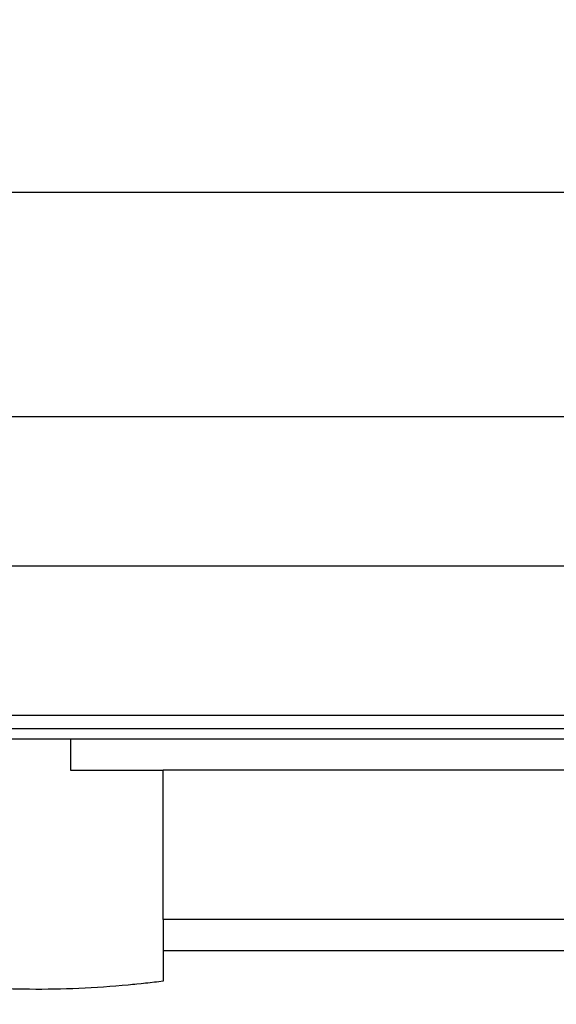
# Paper-space layout 'Sheet9' of a CAD drawing. Header units: inches. Extents: x 2.34 to 9.39, y 0.52 to 7.47.
# Tile 14 of 32: x 4.2941 to 4.3441, y 2.3481 to 2.4397. Entities that reach past the tile are written whole.
import ezdxf

# ---------------------------------------------------------------- set-up
doc = ezdxf.new("R2010")
doc.units = ezdxf.units.IN
doc.header["$MEASUREMENT"] = 0
doc.linetypes.add('PHANTOM', pattern=[0.5, 0.25, -0.05, 0.05, -0.05, 0.05, -0.05])
doc.layers.add('FORMAT', color=7, linetype='Continuous')
doc.styles.add('SLDTEXTSTYLE0', font='TXT', dxfattribs={"width": 0.75})
doc.dimstyles.new('SLDDIMSTYLE11', dxfattribs={"dimtxt": 0.104167, "dimasz": 0.13, "dimexe": 0, "dimexo": 0.0625, "dimgap": 0.026042, "dimtad": 0, "dimtih": 1, "dimtoh": 1, "dimdec": 1, "dimlfac": 18, "dimrnd": 1e-09, "dimzin": 12, "dimdsep": 46, "dimtxsty": 'SLDTEXTSTYLE0', "dimsah": 1, "dimcen": 0.09, "dimadec": 0, "dimazin": 3, "dimtfac": 1, "dimtdec": 1, "dimtofl": 0, "dimtmove": 0, "dimatfit": 3, "dimfxl": 1, "dimfrac": 2, "dimtolj": 1, "dimtzin": 12, "dimarcsym": 0})

# ---------------------------------------------------------------- blocks, each defined once
blk = doc.blocks.new('_D_76')
at = {"layer": 'FORMAT', "color": 7}
for p, q in [((5.969169, 6.750926), (3.180712, 6.750926)), ((3.305712, 6.750926), (3.305712, 5.178501)), ((3.151776, 5.157378), (3.120092, 5.157378)), ((3.120092, 5.157378), (3.120092, 4.991869)), ((3.459647, 5.157378), (3.491331, 5.157378)), ((3.491331, 5.157378), (3.491331, 4.991869)), ((3.120092, 4.991869), (3.151776, 4.991869)), ((3.491331, 4.991869), (3.459647, 4.991869)), ((3.305712, 1.986127), (3.305712, 4.831857)), ((4.057557, 1.986127), (3.180712, 1.986127))]:
    blk.add_line(p, q, dxfattribs=at)
for points in [[(3.305712, 6.750926), (3.285712, 6.620926), (3.325712, 6.620926)], [(3.305712, 1.986127), (3.325712, 2.116127), (3.285712, 2.116127)]]:
    blk.add_solid(points, dxfattribs=at)
at = {"layer": 'FORMAT', "color": 7, "char_height": 0.1041667, "attachment_point": 1, "style": 'SLDTEXTSTYLE0'}
for s, insert in [('2178', (3.151776, 5.126147)), ('85.8', (3.171067, 4.966135))]:
    blk.add_mtext(s, dxfattribs=dict(at, insert=insert))
blk = doc.blocks.new('_D_78')
at = {"layer": 'FORMAT', "color": 7}
for p, q in [((4.851572, 5.714004), (3.552958, 5.714004)), ((3.677958, 5.714004), (3.677958, 4.540645)), ((3.524022, 4.519523), (3.492338, 4.519523)), ((3.492338, 4.519523), (3.492338, 4.354013)), ((3.831893, 4.519523), (3.863577, 4.519523)), ((3.863577, 4.519523), (3.863577, 4.354013)), ((3.492338, 4.354013), (3.524022, 4.354013)), ((3.863577, 4.354013), (3.831893, 4.354013)), ((3.677958, 1.986127), (3.677958, 4.194002)), ((4.057557, 1.986127), (3.552958, 1.986127))]:
    blk.add_line(p, q, dxfattribs=at)
for points in [[(3.677958, 5.714004), (3.657958, 5.584004), (3.697958, 5.584004)], [(3.677958, 1.986127), (3.697958, 2.116127), (3.657958, 2.116127)]]:
    blk.add_solid(points, dxfattribs=at)
at = {"layer": 'FORMAT', "color": 7, "char_height": 0.1041667, "attachment_point": 1, "style": 'SLDTEXTSTYLE0'}
for s, insert in [('1704', (3.524022, 4.488291)), ('67.1', (3.543312, 4.32828))]:
    blk.add_mtext(s, dxfattribs=dict(at, insert=insert))

psp = doc.layouts.new('Sheet9')

# ---------------------------------------------------------------- linework, layer by layer
at = {"color": 7, "linetype": 'Continuous', "lineweight": 25}
for p, q in [((4.358264, 2.423627), (4.231097, 2.423627)), ((4.183945, 2.402794), (4.406168, 2.402794)), ((4.183945, 2.388905), (4.406168, 2.388905)), ((4.183945, 2.375016), (4.406168, 2.375016)), ((4.24464, 2.373786), (4.345473, 2.373786)), ((4.345473, 2.372794), (4.24464, 2.372794)), ((4.298862, 2.372794), (4.298862, 2.369893)), ((4.298862, 2.369893), (4.307473, 2.369893)), ((4.307473, 2.356004), (4.307473, 2.369893)), ((4.348465, 2.369893), (4.307473, 2.369893)), ((4.352362, 2.356004), (4.307473, 2.356004)), ((4.307473, 2.356004), (4.307473, 2.353103)), ((4.384617, 2.353103), (4.307473, 2.353103))]:
    psp.add_line(p, q, dxfattribs=at)
at = {"color": 7, "linetype": 'PHANTOM', "lineweight": 18}
for p, q in [((4.358264, 2.423627), (4.231097, 2.423627)), ((4.358264, 2.423627), (4.231097, 2.423627)), ((4.358264, 2.423627), (4.231097, 2.423627)), ((4.183945, 2.402794), (4.406168, 2.402794)), ((4.183945, 2.402794), (4.406168, 2.402794)), ((4.183945, 2.402794), (4.406168, 2.402794)), ((4.183945, 2.388905), (4.406168, 2.388905)), ((4.183945, 2.388905), (4.406168, 2.388905)), ((4.183945, 2.388905), (4.406168, 2.388905)), ((4.183945, 2.375016), (4.406168, 2.375016)), ((4.183945, 2.375016), (4.406168, 2.375016)), ((4.183945, 2.375016), (4.406168, 2.375016)), ((4.24464, 2.373786), (4.345473, 2.373786)), ((4.24464, 2.373786), (4.345473, 2.373786)), ((4.24464, 2.373786), (4.345473, 2.373786)), ((4.345473, 2.372794), (4.24464, 2.372794)), ((4.345473, 2.372794), (4.24464, 2.372794)), ((4.345473, 2.372794), (4.24464, 2.372794)), ((4.298862, 2.372794), (4.298862, 2.369893)), ((4.298862, 2.372794), (4.298862, 2.369893)), ((4.298862, 2.372794), (4.298862, 2.369893)), ((4.298862, 2.369893), (4.307473, 2.369893)), ((4.298862, 2.369893), (4.307473, 2.369893)), ((4.298862, 2.369893), (4.307473, 2.369893)), ((4.307473, 2.356004), (4.307473, 2.369893)), ((4.348465, 2.369893), (4.307473, 2.369893)), ((4.307473, 2.356004), (4.307473, 2.369893)), ((4.348465, 2.369893), (4.307473, 2.369893)), ((4.307473, 2.356004), (4.307473, 2.369893)), ((4.348465, 2.369893), (4.307473, 2.369893)), ((4.352362, 2.356004), (4.307473, 2.356004)), ((4.307473, 2.356004), (4.307473, 2.353103)), ((4.352362, 2.356004), (4.307473, 2.356004)), ((4.307473, 2.356004), (4.307473, 2.353103)), ((4.352362, 2.356004), (4.307473, 2.356004)), ((4.307473, 2.356004), (4.307473, 2.353103)), ((4.384617, 2.353103), (4.307473, 2.353103)), ((4.384617, 2.353103), (4.307473, 2.353103)), ((4.384617, 2.353103), (4.307473, 2.353103))]:
    psp.add_line(p, q, dxfattribs=at)
at = {"color": 7, "linetype": 'Continuous', "lineweight": 25}
for points, knots in [([(4.307473, 2.353103), (4.307473, 2.352219), (4.307473, 2.351226), (4.307473, 2.350356), (4.307473, 2.350262)], [0, 0, 0, 0, 0.8909732, 1, 1, 1, 1]), ([(4.307473, 2.350262), (4.306391, 2.350139), (4.30227, 2.349672), (4.293962, 2.349296), (4.286775, 2.349909), (4.28264, 2.350262)], [0, 0, 0, 0, 0.131294, 0.500097, 1, 1, 1, 1])]:
    psp.add_open_spline(points, degree=3, knots=knots, dxfattribs=at)
at = {"color": 7, "linetype": 'PHANTOM', "lineweight": 18}
for points, knots in [([(4.307473, 2.353103), (4.307473, 2.352219), (4.307473, 2.351226), (4.307473, 2.350356), (4.307473, 2.350262)], [0, 0, 0, 0, 0.890973, 1, 1, 1, 1]), ([(4.307473, 2.353103), (4.307473, 2.352219), (4.307473, 2.351226), (4.307473, 2.350356), (4.307473, 2.350262)], [0, 0, 0, 0, 0.890973, 1, 1, 1, 1]), ([(4.307473, 2.353103), (4.307473, 2.352219), (4.307473, 2.351226), (4.307473, 2.350356), (4.307473, 2.350262)], [0, 0, 0, 0, 0.890973, 1, 1, 1, 1]), ([(4.307473, 2.350262), (4.306391, 2.350139), (4.30227, 2.349672), (4.293962, 2.349296), (4.286775, 2.349909), (4.28264, 2.350262)], [0, 0, 0, 0, 0.131294, 0.500097, 1, 1, 1, 1]), ([(4.307473, 2.350262), (4.306391, 2.350139), (4.30227, 2.349672), (4.293962, 2.349296), (4.286775, 2.349909), (4.28264, 2.350262)], [0, 0, 0, 0, 0.131294, 0.500097, 1, 1, 1, 1]), ([(4.307473, 2.350262), (4.306391, 2.350139), (4.30227, 2.349672), (4.293962, 2.349296), (4.286775, 2.349909), (4.28264, 2.350262)], [0, 0, 0, 0, 0.131294, 0.500097, 1, 1, 1, 1])]:
    psp.add_open_spline(points, degree=3, knots=knots, dxfattribs=at)

# ---------------------------------------------------------------- dimensions: what is measured, and where the dimension line sits
at = {"layer": 'FORMAT', "color": 7}
for base, p1, picture, middle in [((3.305712, 1.986127), (6.019169, 6.750926), '_D_76', (3.305712, 5.005179)), ((3.677958, 1.986127), (4.901572, 5.714004), '_D_78', (3.677958, 4.367323))]:
    dim = psp.add_linear_dim(base=base, p1=p1, p2=(4.107557, 1.986127), angle=90, dimstyle='SLDDIMSTYLE11', dxfattribs=at)
    dim.commit()
    dim.dimension.update_dxf_attribs({"geometry": picture, "text_midpoint": middle, "dimtype": 160})

doc.saveas('drawing.dxf')
